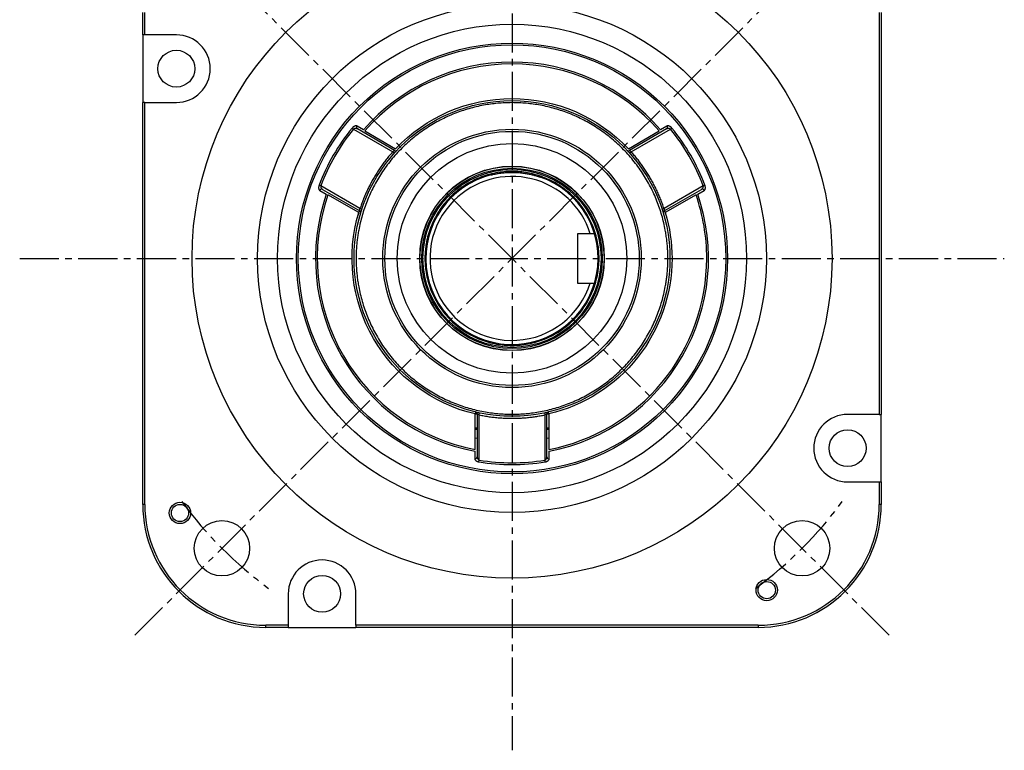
# Model space of a CAD drawing. Header units: millimetres. Extents: x 32146 to 33966, y 9971 to 11065.
# Tile 41 of 54: x 33193 to 33433, y 10229 to 10407. Entities that reach past the tile are written whole.
import ezdxf

# ---------------------------------------------------------------- set-up
doc = ezdxf.new("R2010")
doc.units = ezdxf.units.MM
doc.linetypes.add('CENTER2', pattern=[28.575, 19.05, -3.175, 3.175, -3.175])
doc.layers.add('Center', color=1, linetype='CENTER2')

msp = doc.modelspace()

# ---------------------------------------------------------------- linework, layer by layer
at = {"color": 7, "linetype": 'Continuous', "lineweight": 25}
for p, q in [((33222.71, 10403.64), (33222.71, 10409.1)), ((33223.21, 10403.64), (33223.21, 10409.1)), ((33402.21, 10409.1), (33402.21, 10311.06)), ((33402.71, 10409.1), (33402.71, 10311.06)), ((33223.21, 10403.64), (33222.71, 10403.64)), ((33222.71, 10403.64), (33222.71, 10387.14)), ((33230.89, 10403.64), (33223.21, 10403.64)), ((33223.21, 10387.14), (33222.71, 10387.14)), ((33222.71, 10289.1), (33222.71, 10387.14)), ((33223.21, 10387.14), (33230.89, 10387.14)), ((33223.21, 10289.1), (33223.21, 10387.14)), ((33273.75, 10380.91), (33274.08, 10380.64)), ((33274.08, 10380.64), (33283.65, 10375.11)), ((33276.52, 10380.48), (33274.93, 10381.39)), ((33284.09, 10375.43), (33275.01, 10380.68)), ((33276.84, 10380.19), (33284.34, 10375.87)), ((33341.07, 10375.87), (33348.57, 10380.19)), ((33350.4, 10380.68), (33341.32, 10375.43)), ((33341.76, 10375.11), (33351.33, 10380.64)), ((33350.48, 10381.39), (33348.89, 10380.48)), ((33351.33, 10380.64), (33351.67, 10380.91)), ((33284.02, 10374.78), (33283.65, 10375.11)), ((33341.39, 10374.78), (33341.76, 10375.11)), ((33266.08, 10366.78), (33265.68, 10366.93)), ((33265.85, 10365.66), (33267.44, 10364.75)), ((33275.65, 10361.25), (33266.08, 10366.78)), ((33266.51, 10365.95), (33275.59, 10360.71)), ((33359.33, 10366.78), (33349.76, 10361.25)), ((33349.82, 10360.71), (33358.9, 10365.95)), ((33357.97, 10364.75), (33359.56, 10365.66)), ((33359.73, 10366.93), (33359.33, 10366.78)), ((33275.34, 10360.28), (33267.84, 10364.61)), ((33357.57, 10364.61), (33350.07, 10360.28)), ((33276.12, 10361.1), (33275.65, 10361.25)), ((33349.29, 10361.1), (33349.76, 10361.25)), ((33275.06, 10359.12), (33275.54, 10360.74)), ((33349.87, 10360.74), (33350.25, 10359.48)), ((33328.71, 10355.1), (33328.71, 10343.1)), ((33332.83, 10355.1), (33328.71, 10355.1)), ((33328.71, 10343.1), (33332.83, 10343.1)), ((33304.21, 10311.06), (33303.7, 10311.15)), ((33303.82, 10311.64), (33303.71, 10311.15)), ((33303.71, 10302.49), (33303.71, 10311.15)), ((33304.21, 10311.15), (33304.21, 10300.66)), ((33304.72, 10310.97), (33304.53, 10311)), ((33304.71, 10310.93), (33304.81, 10311.42)), ((33304.71, 10299.88), (33304.71, 10310.93)), ((33320.6, 10311.42), (33320.71, 10310.93)), ((33320.88, 10311), (33320.7, 10310.97)), ((33320.71, 10310.93), (33320.71, 10299.88)), ((33321.71, 10311.15), (33321.21, 10311.06)), ((33321.21, 10300.66), (33321.21, 10311.15)), ((33321.71, 10311.15), (33321.59, 10311.64)), ((33321.71, 10311.15), (33321.71, 10302.49)), ((33402.21, 10311.06), (33394.52, 10311.06)), ((33402.21, 10311.06), (33402.71, 10311.06)), ((33402.71, 10294.56), (33402.71, 10311.06)), ((33304.21, 10307.46), (33303.67, 10307.57)), ((33304.21, 10307.3), (33303.68, 10307.41)), ((33303.71, 10307.85), (33304.21, 10307.76)), ((33321.21, 10307.76), (33321.71, 10307.85)), ((33321.72, 10307.56), (33321.21, 10307.46)), ((33321.71, 10307.41), (33321.21, 10307.3)), ((33304.21, 10305.16), (33303.69, 10305.26)), ((33321.73, 10305.27), (33321.21, 10305.16)), ((33303.63, 10302.07), (33303.63, 10300.24)), ((33321.78, 10300.24), (33321.79, 10302.07)), ((33304.64, 10299.45), (33304.71, 10299.88)), ((33320.78, 10299.45), (33320.71, 10299.88)), ((33394.52, 10294.56), (33402.21, 10294.56)), ((33402.21, 10294.56), (33402.21, 10289.1)), ((33402.21, 10294.56), (33402.71, 10294.56)), ((33402.71, 10294.56), (33402.71, 10289.1)), ((33223.21, 10289.1), (33222.71, 10289.1)), ((33402.71, 10289.1), (33402.21, 10289.1)), ((33258.17, 10267.28), (33258.17, 10259.6)), ((33274.67, 10259.6), (33274.67, 10267.28)), ((33258.17, 10259.6), (33252.71, 10259.6)), ((33252.71, 10259.1), (33252.71, 10259.6)), ((33258.17, 10259.1), (33252.71, 10259.1)), ((33258.17, 10259.6), (33258.17, 10259.1)), ((33258.17, 10259.1), (33274.67, 10259.1)), ((33372.71, 10259.6), (33274.67, 10259.6)), ((33274.67, 10259.6), (33274.67, 10259.1)), ((33372.71, 10259.1), (33274.67, 10259.1)), ((33372.71, 10259.6), (33372.71, 10259.1))]:
    msp.add_line(p, q, dxfattribs=at)
for centre, radius in [((33312.71, 10349.1), 78), ((33312.71, 10349.1), 62), ((33312.71, 10349.1), 57.15), ((33230.89, 10395.39), 4.5), ((33312.71, 10349.1), 52.1), ((33312.71, 10349.1), 38.5), ((33312.71, 10349.1), 31.5), ((33312.71, 10349.1), 31), ((33312.71, 10349.1), 28), ((33312.71, 10349.1), 22.5), ((33312.71, 10349.1), 22.45), ((33312.71, 10349.1), 22), ((33312.71, 10349.1), 21.71), ((33394.52, 10302.81), 4.5), ((33231.78, 10287), 2.6), ((33231.78, 10287), 2.1), ((33242, 10278.39), 6.75), ((33383.42, 10278.39), 6.75), ((33266.42, 10267.28), 4.5), ((33374.8, 10268.18), 2.6), ((33374.8, 10268.18), 2.1)]:
    msp.add_circle(centre, radius, dxfattribs=at)
for centre, radius, start, end in [((33230.89, 10395.39), 8.25, 270, 90), ((33312.71, 10349.1), 47.9, 40.9298, 139.0702), ((33312.71, 10349.1), 50.3, 140.7683, 159.2317), ((33275.29, 10381.07), 0.48, 137.9275, 234.2481), ((33350.12, 10381.07), 0.48, 305.7519, 42.0724), ((33312.71, 10349.1), 50.3, 20.7683, 39.2317), ((33284.34, 10375.87), 0.5, 240, 316.6576), ((33341.07, 10375.87), 0.5, 223.3424, 300), ((33312.71, 10349.1), 21, 104.1356, 70.9325), ((33312.71, 10349.1), 20, 17.4576, 135), ((33266.31, 10365.52), 0.48, 65.7519, 162.0724), ((33359.1, 10365.52), 0.48, 17.9275, 114.2481), ((33312.71, 10349.1), 47.9, 160.9298, 259.0702), ((33312.71, 10349.1), 20, 135, 342.5424), ((33312.71, 10349.1), 47.9, 280.9298, 19.0702), ((33275.34, 10360.28), 0.5, 343.3424, 60), ((33350.07, 10360.28), 0.5, 120, 196.6576), ((33303.71, 10311.15), 0.5, 0, 76.6576), ((33321.71, 10311.15), 0.5, 103.3424, 180), ((33394.52, 10302.81), 8.25, 90, 270), ((33303.73, 10300.71), 0.48, 257.9276, 354.2481), ((33312.71, 10349.1), 50.3, 260.7683, 279.2317), ((33321.68, 10300.71), 0.48, 185.7519, 282.0724), ((33252.71, 10289.1), 30, 180, 270), ((33252.71, 10289.1), 29.5, 180, 270), ((33372.71, 10289.1), 29.5, 270, 0), ((33372.71, 10289.1), 30, 270, 0), ((33266.42, 10267.28), 8.25, 0, 180)]:
    msp.add_arc(centre, radius, start, end, dxfattribs=at)
for points, knots in [([(33260.17, 10349.1), (33260.17, 10363.03), (33265.71, 10376.39), (33285.41, 10396.1), (33298.77, 10401.63), (33326.64, 10401.63), (33340, 10396.1), (33359.7, 10376.39), (33365.24, 10363.03), (33365.24, 10349.1)], [0, 0, 0, 0, 0.25, 0.25, 0.5, 0.5, 0.75, 0.75, 1, 1, 1, 1]), ([(33348.57, 10380.19), (33339.55, 10390.59), (33326.47, 10396.56), (33298.95, 10396.56), (33285.86, 10390.59), (33276.84, 10380.19)], [0, 0, 0, 0, 0.5, 0.5, 1, 1, 1, 1]), ([(33284.34, 10375.87), (33291.71, 10383.67), (33301.97, 10388.1), (33323.44, 10388.1), (33333.7, 10383.67), (33341.07, 10375.87)], [0, 0, 0, 0, 0.5, 0.5, 1, 1, 1, 1]), ([(33350.71, 10349.1), (33350.71, 10349.31), (33350.7, 10349.73), (33350.69, 10350.36), (33350.66, 10350.99), (33350.62, 10351.63), (33350.58, 10352.25), (33350.52, 10352.88), (33350.45, 10353.51), (33350.37, 10354.14), (33350.28, 10354.76), (33350.18, 10355.39), (33349.9, 10357.01), (33349.29, 10359.61), (33348.08, 10363.15), (33346.51, 10366.61), (33344.55, 10369.95), (33342.25, 10373.1), (33339.62, 10376.01), (33336.71, 10378.65), (33333.56, 10380.94), (33330.22, 10382.9), (33326.76, 10384.47), (33323.22, 10385.68), (33319.7, 10386.51), (33316.18, 10386.99), (33312.71, 10387.15), (33309.23, 10386.99), (33305.71, 10386.51), (33302.19, 10385.68), (33298.65, 10384.47), (33295.2, 10382.9), (33291.85, 10380.94), (33288.7, 10378.65), (33285.79, 10376.01), (33283.16, 10373.1), (33280.86, 10369.95), (33278.91, 10366.61), (33277.34, 10363.16), (33276.13, 10359.61), (33275.48, 10356.84), (33275.14, 10354.87), (33274.98, 10353.72), (33274.86, 10352.57), (33274.77, 10351.42), (33274.72, 10350.26), (33274.71, 10349.48), (33274.71, 10349.1)], [0, 0, 0, 0, 0.005308, 0.010609, 0.015904, 0.021197, 0.026487, 0.031777, 0.037067, 0.042359, 0.047656, 0.052957, 0.058266, 0.089135, 0.120009, 0.152165, 0.184325, 0.217165, 0.25001, 0.28285, 0.315695, 0.347851, 0.380012, 0.410881, 0.441755, 0.470876, 0.500001, 0.529122, 0.558247, 0.589116, 0.61999, 0.652146, 0.684306, 0.717147, 0.749991, 0.782832, 0.815676, 0.847832, 0.879993, 0.910862, 0.941736, 0.951461, 0.961168, 0.970867, 0.980566, 0.990274, 1, 1, 1, 1]), ([(33274.93, 10381.39), (33274.91, 10381.4), (33274.88, 10381.42), (33274.82, 10381.43), (33274.76, 10381.44), (33274.67, 10381.45), (33274.55, 10381.44), (33274.39, 10381.39), (33274.23, 10381.31), (33274.08, 10381.22), (33273.95, 10381.12), (33273.84, 10381.02), (33273.78, 10380.94), (33273.75, 10380.91)], [0, 0, 0, 0, 0.062659, 0.125085, 0.187687, 0.250874, 0.376183, 0.500303, 0.626664, 0.750378, 0.835973, 0.918536, 1, 1, 1, 1]), ([(33275.01, 10380.68), (33274.98, 10380.69), (33274.92, 10380.72), (33274.78, 10380.77), (33274.61, 10380.8), (33274.44, 10380.79), (33274.33, 10380.77), (33274.23, 10380.73), (33274.15, 10380.69), (33274.1, 10380.65), (33274.08, 10380.64)], [0, 0, 0, 0, 0.094238, 0.250543, 0.500115, 0.635512, 0.75013, 0.8426, 0.92541, 1, 1, 1, 1]), ([(33351.33, 10380.64), (33351.32, 10380.65), (33351.29, 10380.67), (33351.25, 10380.7), (33351.2, 10380.72), (33351.15, 10380.75), (33351.07, 10380.77), (33350.97, 10380.79), (33350.8, 10380.8), (33350.64, 10380.77), (33350.49, 10380.72), (33350.43, 10380.69), (33350.4, 10380.68)], [0, 0, 0, 0, 0.044095, 0.09093, 0.140884, 0.194268, 0.251339, 0.36584, 0.501189, 0.749853, 0.905743, 1, 1, 1, 1]), ([(33351.67, 10380.91), (33351.65, 10380.93), (33351.61, 10380.97), (33351.55, 10381.04), (33351.49, 10381.1), (33351.42, 10381.15), (33351.32, 10381.23), (33351.19, 10381.32), (33351.02, 10381.39), (33350.86, 10381.44), (33350.72, 10381.45), (33350.59, 10381.44), (33350.52, 10381.41), (33350.48, 10381.39)], [0, 0, 0, 0, 0.049056, 0.098201, 0.147872, 0.19849, 0.250456, 0.374295, 0.500966, 0.62502, 0.750745, 0.875887, 1, 1, 1, 1]), ([(33283.65, 10375.11), (33283.76, 10375.2), (33283.88, 10375.28), (33284.04, 10375.4), (33284.09, 10375.43), (33284.09, 10375.43)], [0, 0, 0, 0, 0.5, 0.5, 1, 1, 1, 1]), ([(33341.32, 10375.43), (33341.32, 10375.43), (33341.37, 10375.4), (33341.54, 10375.28), (33341.65, 10375.2), (33341.76, 10375.11)], [0, 0, 0, 0, 0.5, 0.5, 1, 1, 1, 1]), ([(33283.65, 10375.11), (33283.51, 10374.96), (33283.24, 10374.65), (33282.84, 10374.17), (33282.44, 10373.7), (33282.05, 10373.21), (33281.67, 10372.72), (33281.3, 10372.23), (33280.94, 10371.73), (33280.59, 10371.22), (33280.24, 10370.71), (33279.9, 10370.19), (33279.57, 10369.66), (33279.25, 10369.13), (33278.84, 10368.45), (33278.36, 10367.59), (33277.83, 10366.57), (33277.33, 10365.54), (33276.86, 10364.49), (33276.43, 10363.42), (33276.02, 10362.35), (33275.77, 10361.62), (33275.65, 10361.25)], [0, 0, 0, 0, 0.038567, 0.07708, 0.115551, 0.153987, 0.1924, 0.230798, 0.269192, 0.307591, 0.346005, 0.384444, 0.422917, 0.461435, 0.500006, 0.571586, 0.643011, 0.714344, 0.785646, 0.856982, 0.928412, 1, 1, 1, 1]), ([(33349.76, 10361.25), (33349.7, 10361.45), (33349.57, 10361.84), (33349.36, 10362.43), (33349.14, 10363.01), (33348.92, 10363.59), (33348.68, 10364.16), (33348.44, 10364.73), (33348.19, 10365.29), (33347.93, 10365.85), (33347.65, 10366.41), (33347.38, 10366.96), (33347.09, 10367.51), (33346.79, 10368.06), (33346.4, 10368.75), (33345.9, 10369.59), (33345.28, 10370.56), (33344.63, 10371.51), (33343.96, 10372.44), (33343.25, 10373.35), (33342.52, 10374.25), (33342.02, 10374.82), (33341.76, 10375.11)], [0, 0, 0, 0, 0.038567, 0.07708, 0.115551, 0.153987, 0.1924, 0.230798, 0.269192, 0.307591, 0.346005, 0.384444, 0.422917, 0.461435, 0.500006, 0.571586, 0.643011, 0.714344, 0.785646, 0.856982, 0.928412, 1, 1, 1, 1]), ([(33333.91, 10348.18), (33333.91, 10348.33), (33333.92, 10348.62), (33333.93, 10349.05), (33333.93, 10349.48), (33333.91, 10349.91), (33333.89, 10350.34), (33333.86, 10350.77), (33333.82, 10351.2), (33333.78, 10351.63), (33333.65, 10352.59), (33333.37, 10354.09), (33332.78, 10356.09), (33331.98, 10358.05), (33330.97, 10359.97), (33329.77, 10361.78), (33328.37, 10363.47), (33326.81, 10365.01), (33325.11, 10366.36), (33323.29, 10367.53), (33320.79, 10368.8), (33317.57, 10369.88), (33313.62, 10370.42), (33309.65, 10370.22), (33306.35, 10369.43), (33303.75, 10368.38), (33301.84, 10367.37), (33300.03, 10366.16), (33298.34, 10364.76), (33296.8, 10363.2), (33295.44, 10361.5), (33294.27, 10359.68), (33293.31, 10357.79), (33292.55, 10355.84), (33292.11, 10354.27), (33291.86, 10353.09), (33291.73, 10352.33), (33291.62, 10351.56), (33291.55, 10350.79), (33291.52, 10350.27), (33291.51, 10350.01)], [0, 0, 0, 0, 0.006487, 0.012966, 0.019437, 0.025905, 0.032372, 0.03884, 0.045313, 0.051792, 0.058281, 0.089157, 0.120041, 0.152204, 0.184375, 0.217222, 0.250077, 0.282925, 0.31578, 0.347943, 0.380114, 0.441801, 0.500001, 0.558202, 0.619888, 0.652051, 0.684222, 0.71707, 0.749925, 0.782772, 0.815628, 0.847791, 0.879961, 0.910837, 0.941721, 0.953391, 0.965039, 0.976679, 0.988327, 1, 1, 1, 1]), ([(33307.58, 10369.46), (33307.58, 10369.46), (33307.62, 10369.47), (33307.73, 10369.5), (33307.78, 10369.51), (33307.9, 10369.54), (33307.97, 10369.56), (33308.2, 10369.61), (33308.38, 10369.65), (33308.71, 10369.71), (33308.83, 10369.74), (33309.08, 10369.78), (33309.21, 10369.81), (33309.63, 10369.87), (33309.93, 10369.92), (33310.59, 10369.99), (33310.94, 10370.03), (33311.48, 10370.06), (33311.66, 10370.07), (33312.04, 10370.09), (33312.24, 10370.09), (33312.82, 10370.1), (33313.21, 10370.09), (33314.01, 10370.06), (33314.4, 10370.03), (33314.97, 10369.98), (33315.16, 10369.95), (33315.54, 10369.91), (33315.73, 10369.88), (33316.27, 10369.8), (33316.61, 10369.73), (33317.09, 10369.63), (33317.25, 10369.6), (33317.55, 10369.53), (33317.69, 10369.5), (33318.1, 10369.39), (33318.35, 10369.33), (33318.78, 10369.2), (33318.96, 10369.14), (33319.19, 10369.07), (33319.25, 10369.05), (33319.36, 10369.01), (33319.41, 10369), (33319.53, 10368.96), (33319.57, 10368.95), (33319.57, 10368.95)], [0, 0, 0, 0, 0.0625, 0.0625, 0.09375, 0.09375, 0.125, 0.125, 0.1875, 0.1875, 0.21875, 0.21875, 0.25, 0.25, 0.3125, 0.3125, 0.375, 0.375, 0.40625, 0.40625, 0.4375, 0.4375, 0.5, 0.5, 0.5625, 0.5625, 0.59375, 0.59375, 0.625, 0.625, 0.6875, 0.6875, 0.71875, 0.71875, 0.75, 0.75, 0.8125, 0.8125, 0.875, 0.875, 0.90625, 0.90625, 0.9375, 0.9375, 1, 1, 1, 1]), ([(33265.68, 10366.93), (33265.67, 10366.9), (33265.65, 10366.85), (33265.63, 10366.77), (33265.6, 10366.68), (33265.59, 10366.6), (33265.57, 10366.47), (33265.57, 10366.31), (33265.58, 10366.13), (33265.62, 10365.97), (33265.68, 10365.84), (33265.76, 10365.73), (33265.82, 10365.69), (33265.85, 10365.66)], [0, 0, 0, 0, 0.0490561, 0.0982014, 0.1478717, 0.1984899, 0.2504555, 0.3742945, 0.500966, 0.6250202, 0.7507449, 0.8758873, 1, 1, 1, 1]), ([(33266.08, 10366.78), (33266.08, 10366.76), (33266.07, 10366.73), (33266.07, 10366.68), (33266.07, 10366.62), (33266.08, 10366.56), (33266.09, 10366.49), (33266.13, 10366.39), (33266.2, 10366.24), (33266.31, 10366.11), (33266.42, 10366.01), (33266.48, 10365.97), (33266.51, 10365.95)], [0, 0, 0, 0, 0.0440954, 0.0909303, 0.1408835, 0.1942676, 0.2513388, 0.3658402, 0.5011892, 0.7498531, 0.9057435, 1, 1, 1, 1]), ([(33358.9, 10365.95), (33358.93, 10365.97), (33358.99, 10366.01), (33359.1, 10366.11), (33359.21, 10366.24), (33359.28, 10366.39), (33359.32, 10366.5), (33359.34, 10366.6), (33359.35, 10366.69), (33359.34, 10366.75), (33359.33, 10366.78)], [0, 0, 0, 0, 0.094238, 0.250543, 0.500115, 0.635512, 0.75013, 0.8426, 0.92541, 1, 1, 1, 1]), ([(33359.56, 10365.66), (33359.58, 10365.68), (33359.61, 10365.7), (33359.65, 10365.74), (33359.69, 10365.79), (33359.74, 10365.86), (33359.79, 10365.97), (33359.83, 10366.13), (33359.85, 10366.31), (33359.84, 10366.49), (33359.82, 10366.65), (33359.78, 10366.79), (33359.75, 10366.89), (33359.73, 10366.93)], [0, 0, 0, 0, 0.062659, 0.125085, 0.187687, 0.250874, 0.376183, 0.500303, 0.626664, 0.750378, 0.835973, 0.918536, 1, 1, 1, 1]), ([(33267.84, 10364.61), (33263.35, 10351.6), (33264.72, 10337.28), (33278.48, 10313.45), (33290.2, 10305.1), (33303.71, 10302.49)], [0, 0, 0, 0, 0.5, 0.5, 1, 1, 1, 1]), ([(33275.59, 10360.71), (33275.59, 10360.71), (33275.6, 10360.77), (33275.62, 10360.97), (33275.63, 10361.11), (33275.65, 10361.25)], [0, 0, 0, 0, 0.5, 0.5, 1, 1, 1, 1]), ([(33349.76, 10361.25), (33349.78, 10361.12), (33349.8, 10360.97), (33349.82, 10360.77), (33349.82, 10360.71), (33349.82, 10360.71)], [0, 0, 0, 0, 0.5, 0.5, 1, 1, 1, 1]), ([(33303.71, 10311.15), (33293.26, 10313.63), (33284.3, 10320.3), (33273.56, 10338.89), (33272.27, 10349.99), (33275.34, 10360.28)], [0, 0, 0, 0, 0.5, 0.5, 1, 1, 1, 1]), ([(33365.24, 10349.1), (33365.24, 10335.17), (33359.7, 10321.8), (33340, 10302.1), (33326.64, 10296.56), (33298.77, 10296.56), (33285.41, 10302.1), (33265.71, 10321.8), (33260.17, 10335.17), (33260.17, 10349.1)], [0, 0, 0, 0, 0.25, 0.25, 0.5, 0.5, 0.75, 0.75, 1, 1, 1, 1]), ([(33274.71, 10349.1), (33274.71, 10348.89), (33274.71, 10348.46), (33274.73, 10347.83), (33274.75, 10347.2), (33274.79, 10346.57), (33274.84, 10345.94), (33274.89, 10345.31), (33274.96, 10344.68), (33275.04, 10344.06), (33275.13, 10343.43), (33275.23, 10342.81), (33275.52, 10341.18), (33276.13, 10338.58), (33277.34, 10335.04), (33278.91, 10331.59), (33280.86, 10328.24), (33283.16, 10325.09), (33285.79, 10322.18), (33288.7, 10319.55), (33291.85, 10317.25), (33295.2, 10315.3), (33298.65, 10313.73), (33302.19, 10312.52), (33305.71, 10311.69), (33309.23, 10311.2), (33312.71, 10311.04), (33316.18, 10311.2), (33319.7, 10311.69), (33323.22, 10312.52), (33326.76, 10313.73), (33330.22, 10315.3), (33333.56, 10317.25), (33336.71, 10319.55), (33339.62, 10322.18), (33342.25, 10325.09), (33344.55, 10328.24), (33346.51, 10331.59), (33348.08, 10335.04), (33349.29, 10338.58), (33349.94, 10341.35), (33350.27, 10343.33), (33350.43, 10344.47), (33350.55, 10345.62), (33350.64, 10346.78), (33350.7, 10347.94), (33350.7, 10348.71), (33350.71, 10349.1)], [0, 0, 0, 0, 0.0053075, 0.0106085, 0.0159045, 0.0211968, 0.026487, 0.0317765, 0.0370669, 0.0423595, 0.0476559, 0.0529574, 0.0582657, 0.089135, 0.1200088, 0.1521648, 0.1843252, 0.2171655, 0.2500102, 0.2828505, 0.3156952, 0.3478512, 0.3800117, 0.410881, 0.4417547, 0.4708755, 0.5000008, 0.5291216, 0.5582468, 0.5891162, 0.6199899, 0.6521459, 0.6843063, 0.7171466, 0.7499913, 0.7828316, 0.8156763, 0.8478324, 0.8799928, 0.9108621, 0.9417359, 0.951461, 0.9611683, 0.9708668, 0.9805656, 0.9902736, 1, 1, 1, 1]), ([(33291.51, 10350.01), (33291.5, 10349.87), (33291.49, 10349.58), (33291.48, 10349.15), (33291.49, 10348.72), (33291.5, 10348.28), (33291.52, 10347.85), (33291.55, 10347.42), (33291.59, 10346.99), (33291.64, 10346.57), (33291.76, 10345.6), (33292.05, 10344.11), (33292.64, 10342.1), (33293.43, 10340.14), (33294.44, 10338.23), (33295.64, 10336.42), (33297.04, 10334.73), (33298.61, 10333.19), (33300.31, 10331.83), (33302.13, 10330.66), (33304.62, 10329.39), (33307.85, 10328.31), (33311.79, 10327.78), (33315.76, 10327.97), (33319.07, 10328.77), (33321.66, 10329.82), (33323.58, 10330.83), (33325.39, 10332.04), (33327.08, 10333.43), (33328.62, 10335), (33329.97, 10336.7), (33331.14, 10338.52), (33332.1, 10340.4), (33332.86, 10342.35), (33333.3, 10343.92), (33333.55, 10345.1), (33333.68, 10345.87), (33333.79, 10346.64), (33333.87, 10347.41), (33333.89, 10347.93), (33333.91, 10348.18)], [0, 0, 0, 0, 0.006487, 0.012966, 0.019437, 0.025905, 0.032372, 0.03884, 0.045313, 0.051792, 0.058281, 0.089157, 0.120041, 0.152204, 0.184375, 0.217222, 0.250077, 0.282925, 0.31578, 0.347943, 0.380114, 0.441801, 0.500001, 0.558202, 0.619888, 0.652051, 0.684222, 0.71707, 0.749925, 0.782772, 0.815628, 0.847791, 0.879961, 0.910837, 0.941721, 0.953391, 0.965039, 0.976679, 0.988327, 1, 1, 1, 1]), ([(33351.71, 10349.1), (33351.71, 10340.32), (33348.74, 10331.8), (33337.86, 10318.02), (33330.25, 10313.18), (33321.71, 10311.15)], [0, 0, 0, 0, 0.5, 0.5, 1, 1, 1, 1]), ([(33321.71, 10302.49), (33332.53, 10304.58), (33342.3, 10310.38), (33356.33, 10327.39), (33360.17, 10338.07), (33360.17, 10349.1)], [0, 0, 0, 0, 0.5, 0.5, 1, 1, 1, 1]), ([(33304.71, 10310.93), (33304.69, 10310.94), (33304.64, 10310.95), (33304.58, 10310.98), (33304.51, 10311.01), (33304.43, 10311.04), (33304.35, 10311.08), (33304.27, 10311.12), (33304.22, 10311.14), (33304.21, 10311.15), (33304.21, 10311.15)], [0, 0, 0, 0, 0.0838299, 0.1676613, 0.2514942, 0.3767187, 0.5009797, 0.6792205, 0.8449375, 1, 1, 1, 1]), ([(33304.71, 10310.93), (33304.91, 10310.89), (33305.32, 10310.8), (33305.93, 10310.69), (33306.54, 10310.59), (33307.15, 10310.49), (33307.76, 10310.41), (33308.38, 10310.34), (33308.99, 10310.27), (33309.61, 10310.22), (33310.23, 10310.17), (33310.85, 10310.14), (33311.46, 10310.12), (33312.09, 10310.1), (33312.88, 10310.09), (33313.86, 10310.11), (33315.01, 10310.16), (33316.16, 10310.24), (33317.3, 10310.36), (33318.44, 10310.52), (33319.58, 10310.7), (33320.33, 10310.85), (33320.71, 10310.93)], [0, 0, 0, 0, 0.038567, 0.07708, 0.115551, 0.153987, 0.1924, 0.230798, 0.269192, 0.307591, 0.346005, 0.384444, 0.422917, 0.461435, 0.500006, 0.571586, 0.643011, 0.714344, 0.785646, 0.856982, 0.928412, 1, 1, 1, 1]), ([(33321.21, 10311.15), (33321.21, 10311.15), (33321.2, 10311.15), (33321.19, 10311.14), (33321.17, 10311.13), (33321.14, 10311.12), (33321.1, 10311.1), (33321.05, 10311.08), (33320.98, 10311.05), (33320.9, 10311.01), (33320.8, 10310.97), (33320.74, 10310.94), (33320.71, 10310.93)], [0, 0, 0, 0, 0.0764886, 0.1553931, 0.2369856, 0.3215122, 0.4091942, 0.50023, 0.6155614, 0.7493692, 0.8744323, 1, 1, 1, 1]), ([(33303.63, 10300.24), (33303.63, 10300.22), (33303.63, 10300.18), (33303.64, 10300.12), (33303.67, 10300.06), (33303.71, 10299.98), (33303.78, 10299.88), (33303.9, 10299.77), (33304.05, 10299.66), (33304.2, 10299.58), (33304.36, 10299.52), (33304.49, 10299.48), (33304.59, 10299.46), (33304.64, 10299.45)], [0, 0, 0, 0, 0.062649, 0.125071, 0.187677, 0.250873, 0.376163, 0.500303, 0.626651, 0.750377, 0.835968, 0.91853, 1, 1, 1, 1]), ([(33304.21, 10300.66), (33304.21, 10300.51), (33304.25, 10300.34), (33304.43, 10300.05), (33304.56, 10299.92), (33304.71, 10299.88)], [0, 0, 0, 0, 0.5, 0.5, 1, 1, 1, 1]), ([(33320.71, 10299.88), (33320.85, 10299.92), (33320.99, 10300.05), (33321.16, 10300.34), (33321.21, 10300.51), (33321.21, 10300.66)], [0, 0, 0, 0, 0.5, 0.5, 1, 1, 1, 1]), ([(33320.78, 10299.45), (33320.8, 10299.46), (33320.86, 10299.47), (33320.95, 10299.49), (33321.03, 10299.51), (33321.11, 10299.54), (33321.23, 10299.59), (33321.37, 10299.66), (33321.52, 10299.77), (33321.63, 10299.88), (33321.72, 10300), (33321.77, 10300.12), (33321.78, 10300.2), (33321.78, 10300.24)], [0, 0, 0, 0, 0.049052, 0.098195, 0.147865, 0.198485, 0.250455, 0.37428, 0.500966, 0.624999, 0.750744, 0.875873, 1, 1, 1, 1])]:
    msp.add_open_spline(points, degree=3, knots=knots, dxfattribs=at)
for points in [[(33274.08, 10380.64), (33270.68, 10376.48), (33267.98, 10371.8), (33266.08, 10366.78)], [(33359.33, 10366.78), (33357.43, 10371.8), (33354.73, 10376.48), (33351.33, 10380.64)], [(33360.17, 10349.1), (33360.17, 10354.38), (33359.29, 10359.62), (33357.57, 10364.61)], [(33350.07, 10360.28), (33351.16, 10356.65), (33351.71, 10352.88), (33351.71, 10349.1)], [(33304.71, 10299.88), (33310.01, 10299.02), (33315.41, 10299.02), (33320.71, 10299.88)]]:
    msp.add_open_spline(points, degree=3, dxfattribs=at)
at = {"layer": 'Center', "ltscale": 0.5}
for p, q in [((33312.71, 10508.9), (33312.71, 10229.1)), ((33404.63, 10257.17), (33220.78, 10441.02)), ((33220.78, 10257.17), (33404.63, 10441.02)), ((33192.71, 10349.1), (33432.71, 10349.1))]:
    msp.add_line(p, q, dxfattribs=at)
for start, end in [(216.3976, 233.6024), (306.3976, 323.6024)]:
    msp.add_arc((33312.71, 10349.1), 100, start, end, dxfattribs=at)

doc.saveas('drawing.dxf')
